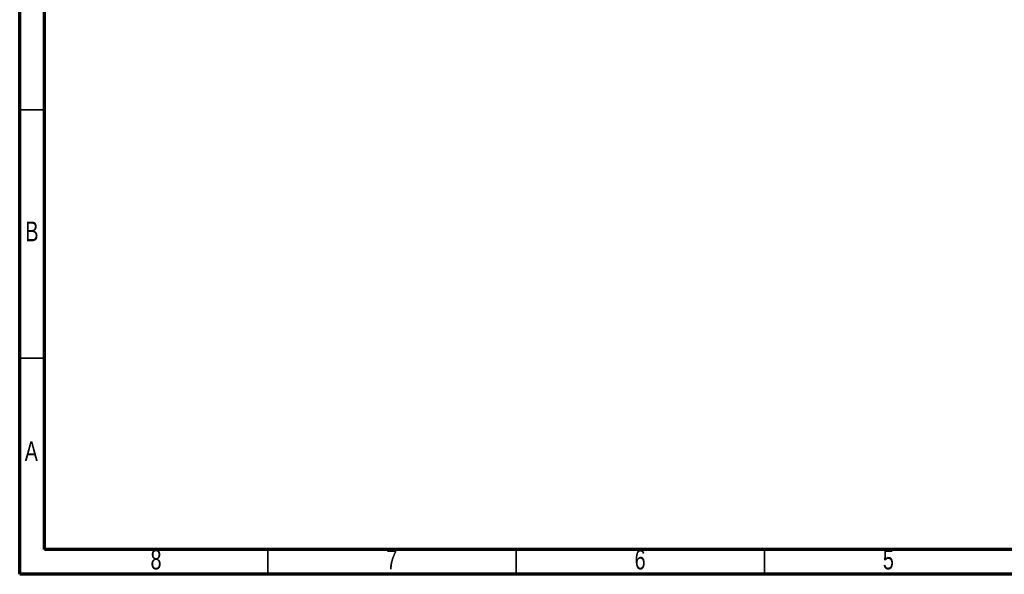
# Model space of a CAD drawing. Header units: millimetres. Extents: x 15 to 415, y 5 to 292.
# Tile 1 of 30: x 15 to 213, y 5 to 117. Entities that reach past the tile are written whole.
import ezdxf

# ---------------------------------------------------------------- set-up
doc = ezdxf.new("R2010")
doc.units = ezdxf.units.MM
doc.styles.add('SLDTEXTSTYLE0', font='TXT', dxfattribs={"width": 0.75})

msp = doc.modelspace()

# ---------------------------------------------------------------- linework, layer by layer
at = {"color": 7, "linetype": 'Continuous', "lineweight": 70}
for p, q in [((15, 5), (15, 292)), ((20, 10), (20, 287)), ((410, 10), (20, 10)), ((415, 5), (15, 5))]:
    msp.add_line(p, q, dxfattribs=at)
at = {"color": 7, "linetype": 'Continuous', "lineweight": 35}
for p, q in [((20, 98.5), (15, 98.5)), ((20, 48.5), (15, 48.5)), ((65, 10), (65, 5)), ((115, 10), (115, 5)), ((165, 10), (165, 5))]:
    msp.add_line(p, q, dxfattribs=at)

# ---------------------------------------------------------------- texts
at = {"color": 7, "linetype": 'Continuous', "lineweight": 0, "char_height": 3.9688, "attachment_point": 2, "style": 'SLDTEXTSTYLE0'}
for s, insert in [('B', (17.4706, 76.01)), ('A', (17.3397, 31.76)), ('8', (42.46, 9.9529)), ('7', (89.96, 9.9529)), ('6', (139.96, 9.9529)), ('5', (189.96, 9.9529))]:
    msp.add_mtext(s, dxfattribs=dict(at, insert=insert))

doc.saveas('drawing.dxf')
